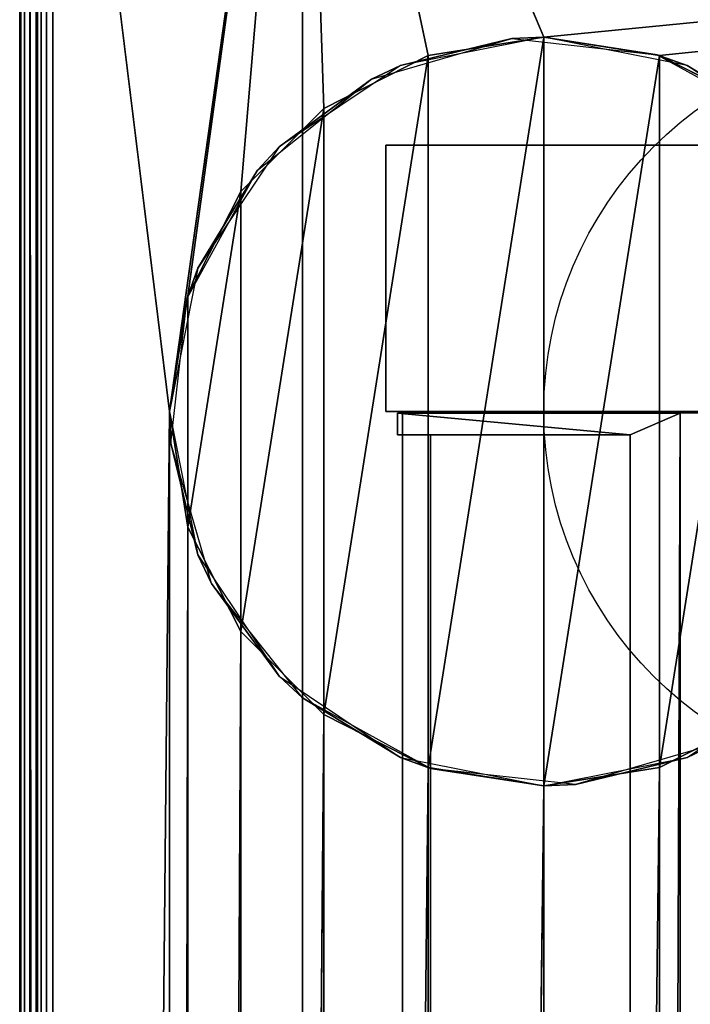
# Model space of a CAD drawing. Header units: millimetres. Extents: x -10 to 413, y -827 to 10.
# Tile 40 of 48: x 0 to 40, y -95 to -35. Entities that reach past the tile are written whole.
import ezdxf

# ---------------------------------------------------------------- set-up
doc = ezdxf.new("R2010")
doc.units = ezdxf.units.MM
doc.header["$MEASUREMENT"] = 0
for name, color, linetype, lineweight in [('0 Misc', 7, 'Continuous', 35), ('10 Raster Images', 7, 'Continuous', 35), ('5 Hatches', 7, 'Continuous', 35)]:
    doc.layers.add(name, color=color, linetype=linetype, lineweight=lineweight)

msp = doc.modelspace()

# ---------------------------------------------------------------- linework, layer by layer
at = {"layer": '0 Misc', "color": 160, "linetype": 'Continuous', "lineweight": 25}
for p, q in [((0, -1, 719.277), (0, -799, 719.277)), ((0, -799, 699.277), (0, -1, 699.277)), ((1, -799, 720.277), (1, -1, 720.277)), ((1, -781, 13.277), (1, -2, 13.277)), ((1, -2, 698.277), (1, -781, 698.277)), ((2, -2, 12.277), (2, -781, 12.277)), ((9, -59, 12.277), (2, -2, 12.277)), ((9, -59, 12.277), (17, -2, 12.277)), ((10.101, -52.047, 12.277), (17, -2, 12.277)), ((13.297, -45.775, 12.277), (17, -2, 12.277)), ((18.275, -40.797, 12.277), (17, -2, 12.277)), ((24.547, -37.601, 12.277), (17, -2, 12.277)), ((31.5, -36.5, 12.277), (17, -2, 12.277)), ((31.5, -36.5, 12.277), (383, -2, 12.277)), ((38.453, -37.601, 12.277), (383, -2, 12.277)), ((17, -715, 34.777), (17, -17, 34.777)), ((17, -781, 698.277), (17, -17, 698.277)), ((17, -17, 698.277), (17, -715.707, 34.484)), ((17, -17, 698.277), (17, -715.454, 34.668)), ((17, -17, 698.277), (17, -715.156, 34.765)), ((17, -17, 698.277), (17, -715, 34.777)), ((24.547, -80.399, 0.277), (31.5, -36.5, 0.277)), ((31.5, -81.5, 0.277), (31.5, -36.5, 0.277)), ((18.275, -77.203, 0.277), (24.547, -37.601, 0.277)), ((24.547, -80.399, 0.277), (24.547, -37.601, 0.277)), ((31.5, -81.5, 0.277), (38.453, -37.601, 0.277)), ((38.453, -80.399, 0.277), (38.453, -37.601, 0.277)), ((13.297, -72.225, 0.277), (18.275, -40.797, 0.277)), ((18.275, -77.203, 0.277), (18.275, -40.797, 0.277)), ((38.453, -80.399, 0.277), (44.725, -40.797, 0.277)), ((22, -43, 667.277), (378, -43, 667.277)), ((22, -43, 69.777), (22, -43, 667.277)), ((378, -43, 69.777), (22, -43, 69.777)), ((22, -59, 667.277), (22, -43, 667.277)), ((22, -59, 69.777), (22, -43, 69.777)), ((10.101, -65.953, 0.277), (13.297, -45.775, 0.277)), ((13.297, -72.225, 0.277), (13.297, -45.775, 0.277)), ((10.101, -65.953, 0.277), (10.101, -52.047, 0.277)), ((2, -781, 12.277), (9, -59, 12.277)), ((9, -59, 12.277), (9, -685, 12.277)), ((378, -59, 667.277), (22, -59, 667.277)), ((22, -59, 69.777), (378, -59, 69.777)), ((22, -59, 667.277), (22, -59, 69.777)), ((22, -59, 69.777), (377, -59, 70.277)), ((22, -59, 667.277), (23, -59, 70.277)), ((23, -59, 70.277), (22, -59, 69.777)), ((22, -59, 667.277), (23, -59, 93.277)), ((22, -59, 667.277), (40.5, -59, 428.277)), ((22, -59, 667.277), (40.5, -59, 451.277)), ((22.7, -59.1, 665.277), (39.7, -59.1, 665.277)), ((22.7, -60.4, 665.277), (22.7, -59.1, 665.277)), ((22.7, -60.4, 93.277), (22.7, -59.1, 93.277)), ((22.7, -59.1, 665.277), (22.7, -59.1, 93.277)), ((22.7, -59.1, 93.277), (23, -59.1, 93.277)), ((22.7, -59.1, 665.277), (36.7, -60.4, 665.277)), ((23, -59.1, 93.277), (22.7, -59.1, 665.277)), ((39.7, -59.1, 93.277), (22.7, -59.1, 665.277)), ((23, -59.1, 93.277), (23, -59, 93.277)), ((23, -59, 93.277), (377, -59, 93.277)), ((377, -59, 70.277), (23, -59, 70.277)), ((23, -783, 70.277), (23, -59, 70.277)), ((23, -59, 70.277), (23, -59, 93.277)), ((23, -59, 93.277), (39.7, -59.1, 93.277)), ((23, -59, 70.277), (23, -782.9, 93.277)), ((23, -59, 70.277), (23, -781.6, 93.277)), ((23, -59, 70.277), (23, -60.4, 93.277)), ((23, -59, 70.277), (23, -59.1, 93.277)), ((23, -59, 93.277), (359.5, -59, 428.277)), ((40.5, -59, 428.277), (23, -59, 93.277)), ((23, -59.1, 93.277), (39.7, -59.1, 93.277)), ((23, -60.4, 93.277), (23, -59.1, 93.277)), ((36.7, -781.6, 665.277), (39.7, -59.1, 665.277)), ((39.7, -59.1, 665.277), (36.7, -60.4, 665.277)), ((377, -59, 93.277), (39.7, -59.1, 93.277)), ((39.7, -59.1, 93.277), (39.7, -782.9, 93.277)), ((39.7, -59.1, 665.277), (39.7, -782.9, 665.277)), ((39.7, -59.1, 665.277), (39.7, -59.1, 93.277)), ((36.7, -60.4, 665.277), (22.7, -60.4, 665.277)), ((23, -60.4, 93.277), (22.7, -60.4, 93.277)), ((22.7, -60.4, 665.277), (22.7, -60.4, 93.277)), ((22.7, -60.4, 93.277), (24.7, -60.4, 94.577)), ((22.7, -60.4, 665.277), (24.7, -60.4, 94.577)), ((23, -781.6, 93.277), (23, -60.4, 93.277)), ((24.7, -60.4, 93.277), (23, -60.4, 93.277)), ((23, -60.4, 93.277), (24.7, -60.4, 94.577)), ((24.7, -781.6, 93.277), (24.7, -60.4, 93.277)), ((24.7, -60.4, 94.577), (36.7, -60.4, 94.577)), ((24.7, -60.4, 93.277), (24.7, -60.4, 94.577)), ((24.7, -60.4, 94.577), (24.7, -781.6, 94.577)), ((24.7, -60.4, 94.577), (36.7, -60.4, 665.277)), ((36.7, -781.6, 665.277), (36.7, -60.4, 665.277)), ((36.7, -60.4, 665.277), (36.7, -60.4, 94.577)), ((36.7, -60.4, 94.577), (36.7, -781.6, 94.577)), ((9, -685, 12.277), (10.101, -65.953, 12.277)), ((10.101, -678.047, 12.277), (10.101, -65.953, 12.277)), ((10.101, -678.047, 12.277), (13.297, -72.225, 12.277)), ((13.297, -671.775, 12.277), (13.297, -72.225, 12.277)), ((13.297, -671.775, 12.277), (18.275, -77.203, 12.277)), ((18.275, -666.797, 12.277), (18.275, -77.203, 12.277)), ((18.275, -666.797, 12.277), (24.547, -80.399, 12.277)), ((24.547, -663.601, 12.277), (24.547, -80.399, 12.277)), ((31.5, -662.5, 12.277), (38.453, -80.399, 12.277)), ((38.453, -663.601, 12.277), (38.453, -80.399, 12.277)), ((24.547, -663.601, 12.277), (31.5, -81.5, 12.277)), ((31.5, -662.5, 12.277), (31.5, -81.5, 12.277))]:
    msp.add_line(p, q, dxfattribs=at).dxf.unprotected_set("ltscale", 0)
for centre in [(54, -59, 0.277), (54, -59, 12.277)]:
    msp.add_circle(centre, 22.5, dxfattribs=at).dxf.unprotected_set("ltscale", 0)
at = {"layer": '0 Misc', "color": 7, "lineweight": 25}
for points, invisible_edges in [([(0, -1, 719.277), (0, -799, 699.277), (0, -799, 719.277)], 1), ([(0, -1, 719.277), (0, -1, 699.277), (0, -799, 699.277)], 12), ([(0.076, -799, 698.894), (0, -1, 699.277), (0.076, -1, 698.894)], 1), ([(0.076, -799, 698.894), (0, -799, 699.277), (0, -1, 699.277)], 12), ([(0, -1, 719.277), (0.076, -799, 719.659), (0.076, -1, 719.659)], 1), ([(0, -1, 719.277), (0, -799, 719.277), (0.076, -799, 719.659)], 12), ([(0.293, -799, 698.57), (0.076, -1, 698.894), (0.293, -1, 698.57)], 1), ([(0.293, -799, 698.57), (0.076, -799, 698.894), (0.076, -1, 698.894)], 12), ([(0.293, -799, 719.984), (0.076, -1, 719.659), (0.076, -799, 719.659)], 1), ([(0.293, -799, 719.984), (0.293, -1, 719.984), (0.076, -1, 719.659)], 12), ([(0.617, -799, 698.353), (0.293, -1, 698.57), (0.617, -1, 698.353)], 1), ([(0.617, -799, 698.353), (0.293, -799, 698.57), (0.293, -1, 698.57)], 12), ([(0.617, -799, 720.201), (0.293, -1, 719.984), (0.293, -799, 719.984)], 1), ([(0.617, -799, 720.201), (0.617, -1, 720.201), (0.293, -1, 719.984)], 12), ([(1, -799, 698.277), (0.617, -1, 698.353), (1, -781, 698.277)], 1), ([(1, -799, 698.277), (0.617, -799, 698.353), (0.617, -1, 698.353)], 12), ([(0.617, -1, 698.353), (1, -2, 698.277), (1, -781, 698.277)], 12), ([(1, -799, 720.277), (0.617, -1, 720.201), (0.617, -799, 720.201)], 1), ([(1, -799, 720.277), (1, -1, 720.277), (0.617, -1, 720.201)], 12), ([(383, -715, 34.777), (17, -17, 34.777), (17, -715, 34.777)], 1), ([(383, -715, 34.777), (383, -17, 34.777), (17, -17, 34.777)], 12), ([(378, -43, 667.277), (22, -43, 69.777), (22, -43, 667.277)], 1), ([(378, -43, 667.277), (378, -43, 69.777), (22, -43, 69.777)], 12), ([(378, -59, 667.277), (22, -43, 667.277), (22, -59, 667.277)], 1), ([(378, -59, 667.277), (378, -43, 667.277), (22, -43, 667.277)], 12), ([(22, -59, 69.777), (378, -43, 69.777), (378, -59, 69.777)], 1), ([(22, -59, 69.777), (22, -43, 69.777), (378, -43, 69.777)], 12), ([(22, -59, 667.277), (22, -43, 69.777), (22, -59, 69.777)], 1), ([(22, -59, 667.277), (22, -43, 667.277), (22, -43, 69.777)], 12), ([(22.7, -60.4, 93.277), (22.7, -59.1, 665.277), (22.7, -59.1, 93.277)], 1), ([(22.7, -60.4, 93.277), (22.7, -60.4, 665.277), (22.7, -59.1, 665.277)], 12), ([(23, -60.4, 93.277), (22.7, -59.1, 93.277), (23, -59.1, 93.277)], 1), ([(23, -60.4, 93.277), (22.7, -60.4, 93.277), (22.7, -59.1, 93.277)], 12), ([(39.7, -59.1, 93.277), (39.7, -782.9, 665.277), (39.7, -782.9, 93.277)], 1), ([(39.7, -59.1, 93.277), (39.7, -59.1, 665.277), (39.7, -782.9, 665.277)], 12), ([(24.7, -60.4, 93.277), (23, -781.6, 93.277), (24.7, -781.6, 93.277)], 1), ([(24.7, -60.4, 93.277), (23, -60.4, 93.277), (23, -781.6, 93.277)], 12), ([(24.7, -781.6, 94.577), (24.7, -60.4, 93.277), (24.7, -781.6, 93.277)], 1), ([(24.7, -781.6, 94.577), (24.7, -60.4, 94.577), (24.7, -60.4, 93.277)], 12), ([(36.7, -781.6, 94.577), (24.7, -60.4, 94.577), (24.7, -781.6, 94.577)], 1), ([(36.7, -781.6, 94.577), (36.7, -60.4, 94.577), (24.7, -60.4, 94.577)], 12), ([(36.7, -781.6, 94.577), (36.7, -60.4, 665.277), (36.7, -60.4, 94.577)], 1), ([(36.7, -781.6, 94.577), (36.7, -781.6, 665.277), (36.7, -60.4, 665.277)], 12)]:
    msp.add_3dface(points, dxfattribs=dict(at, invisible_edges=invisible_edges))
at = {"layer": '0 Misc', "color": 164, "lineweight": 25}
for points, invisible_edges in [([(1, -781, 13.277), (1.076, -2, 12.894), (1.076, -781, 12.894)], 1), ([(1, -781, 13.277), (1, -2, 13.277), (1.076, -2, 12.894)], 12), ([(1.293, -2, 12.57), (1.076, -781, 12.894), (1.076, -2, 12.894)], 1), ([(1.293, -2, 12.57), (1.293, -781, 12.57), (1.076, -781, 12.894)], 12), ([(1.617, -2, 12.353), (1.293, -781, 12.57), (1.293, -2, 12.57)], 1), ([(1.617, -2, 12.353), (1.617, -781, 12.353), (1.293, -781, 12.57)], 12), ([(2, -2, 12.277), (1.617, -781, 12.353), (1.617, -2, 12.353)], 1), ([(2, -2, 12.277), (2, -781, 12.277), (1.617, -781, 12.353)], 12)]:
    msp.add_3dface(points, dxfattribs=dict(at, invisible_edges=invisible_edges))
for points in [[(2, -2, 12.277), (9, -59, 12.277), (2, -781, 12.277)], [(9, -59, 12.277), (2, -2, 12.277), (17, -2, 12.277)], [(9, -59, 12.277), (17, -2, 12.277), (10.101, -52.047, 12.277)], [(10.101, -52.047, 12.277), (17, -2, 12.277), (13.297, -45.775, 12.277)], [(13.297, -45.775, 12.277), (17, -2, 12.277), (18.275, -40.797, 12.277)], [(18.275, -40.797, 12.277), (17, -2, 12.277), (24.547, -37.601, 12.277)], [(24.547, -37.601, 12.277), (17, -2, 12.277), (31.5, -36.5, 12.277)], [(31.5, -36.5, 12.277), (17, -2, 12.277), (383, -2, 12.277)], [(31.5, -36.5, 12.277), (383, -2, 12.277), (38.453, -37.601, 12.277)], [(38.453, -37.601, 12.277), (383, -2, 12.277), (44.725, -40.797, 12.277)], [(29.588, -36.581, 12.277), (22.89, -38.213, 0.277), (21.154, -39.02, 12.277)], [(29.588, -36.581, 12.277), (31.5, -36.5, 0.277), (22.89, -38.213, 0.277)], [(24.547, -80.399, 0.277), (24.547, -37.601, 0.277), (31.5, -36.5, 0.277)], [(24.547, -80.399, 0.277), (31.5, -36.5, 0.277), (31.5, -81.5, 0.277)], [(38.312, -37.556, 12.277), (31.5, -36.5, 0.277), (29.588, -36.581, 12.277)], [(38.312, -37.556, 12.277), (40.11, -38.213, 0.277), (31.5, -36.5, 0.277)], [(31.5, -81.5, 0.277), (31.5, -36.5, 0.277), (38.453, -37.601, 0.277)], [(18.275, -77.203, 0.277), (18.275, -40.797, 0.277), (24.547, -37.601, 0.277)], [(18.275, -77.203, 0.277), (24.547, -37.601, 0.277), (24.547, -80.399, 0.277)], [(31.5, -81.5, 0.277), (38.453, -37.601, 0.277), (38.453, -80.399, 0.277)], [(46, -41.795, 12.277), (40.11, -38.213, 0.277), (38.312, -37.556, 12.277)], [(38.453, -80.399, 0.277), (38.453, -37.601, 0.277), (44.725, -40.797, 0.277)], [(21.154, -39.02, 12.277), (22.89, -38.213, 0.277), (15.59, -43.09, 0.277)], [(46, -41.795, 12.277), (47.41, -43.09, 0.277), (40.11, -38.213, 0.277)], [(21.154, -39.02, 12.277), (15.59, -43.09, 0.277), (14.295, -44.5, 12.277)], [(13.297, -72.225, 0.277), (13.297, -45.775, 0.277), (18.275, -40.797, 0.277)], [(13.297, -72.225, 0.277), (18.275, -40.797, 0.277), (18.275, -77.203, 0.277)], [(38.453, -80.399, 0.277), (44.725, -40.797, 0.277), (44.725, -77.203, 0.277)], [(14.295, -44.5, 12.277), (15.59, -43.09, 0.277), (10.713, -50.39, 0.277)], [(14.295, -44.5, 12.277), (10.713, -50.39, 0.277), (10.056, -52.188, 12.277)], [(10.101, -65.953, 0.277), (10.101, -52.047, 0.277), (13.297, -45.775, 0.277)], [(10.101, -65.953, 0.277), (13.297, -45.775, 0.277), (13.297, -72.225, 0.277)], [(10.056, -52.188, 12.277), (10.713, -50.39, 0.277), (9, -59, 0.277)], [(10.101, -52.047, 0.277), (10.101, -65.953, 0.277), (9, -59, 0.277)], [(10.056, -52.188, 12.277), (9, -59, 0.277), (9.081, -60.912, 12.277)], [(9, -685, 12.277), (2, -781, 12.277), (9, -59, 12.277)], [(9, -59, 0.277), (10.713, -67.61, 0.277), (9.081, -60.912, 12.277)], [(10.101, -65.953, 12.277), (9, -685, 12.277), (9, -59, 12.277)], [(10.713, -67.61, 0.277), (11.52, -69.346, 12.277), (9.081, -60.912, 12.277)], [(9, -685, 12.277), (10.101, -65.953, 12.277), (10.101, -678.047, 12.277)], [(10.101, -678.047, 12.277), (10.101, -65.953, 12.277), (13.297, -72.225, 12.277)], [(15.59, -74.91, 0.277), (11.52, -69.346, 12.277), (10.713, -67.61, 0.277)], [(17, -76.205, 12.277), (11.52, -69.346, 12.277), (15.59, -74.91, 0.277)], [(10.101, -678.047, 12.277), (13.297, -72.225, 12.277), (13.297, -671.775, 12.277)], [(13.297, -671.775, 12.277), (13.297, -72.225, 12.277), (18.275, -77.203, 12.277)], [(17, -76.205, 12.277), (15.59, -74.91, 0.277), (22.89, -79.787, 0.277)], [(41.846, -78.98, 12.277), (40.11, -79.787, 0.277), (47.41, -74.91, 0.277)], [(17, -76.205, 12.277), (22.89, -79.787, 0.277), (24.688, -80.444, 12.277)], [(13.297, -671.775, 12.277), (18.275, -77.203, 12.277), (18.275, -666.797, 12.277)], [(18.275, -666.797, 12.277), (18.275, -77.203, 12.277), (24.547, -80.399, 12.277)], [(38.453, -663.601, 12.277), (38.453, -80.399, 12.277), (44.725, -77.203, 12.277)], [(38.453, -663.601, 12.277), (44.725, -77.203, 12.277), (44.725, -666.797, 12.277)], [(33.412, -81.419, 12.277), (40.11, -79.787, 0.277), (41.846, -78.98, 12.277)], [(24.688, -80.444, 12.277), (22.89, -79.787, 0.277), (31.5, -81.5, 0.277)], [(33.412, -81.419, 12.277), (31.5, -81.5, 0.277), (40.11, -79.787, 0.277)], [(18.275, -666.797, 12.277), (24.547, -80.399, 12.277), (24.547, -663.601, 12.277)], [(24.547, -663.601, 12.277), (24.547, -80.399, 12.277), (31.5, -81.5, 12.277)], [(24.688, -80.444, 12.277), (31.5, -81.5, 0.277), (33.412, -81.419, 12.277)], [(31.5, -662.5, 12.277), (31.5, -81.5, 12.277), (38.453, -80.399, 12.277)], [(31.5, -662.5, 12.277), (38.453, -80.399, 12.277), (38.453, -663.601, 12.277)], [(24.547, -663.601, 12.277), (31.5, -81.5, 12.277), (31.5, -662.5, 12.277)]]:
    msp.add_3dface(points, dxfattribs=at)
at = {"layer": '0 Misc', "color": 7, "lineweight": 25}
for points in [[(17, -781, 698.277), (17, -715.707, 34.484), (17, -17, 698.277)], [(17, -17, 698.277), (17, -715.707, 34.484), (17, -715.454, 34.668)], [(17, -17, 698.277), (17, -715.454, 34.668), (17, -715.156, 34.765)], [(17, -17, 698.277), (17, -715.156, 34.765), (17, -715, 34.777)], [(17, -17, 698.277), (17, -715, 34.777), (17, -17, 34.777)], [(383, -17, 698.277), (17, -781, 698.277), (17, -17, 698.277)], [(17, -781, 698.277), (383, -17, 698.277), (383, -781, 698.277)], [(378, -59, 69.777), (377, -59, 70.277), (22, -59, 69.777)], [(22, -59, 69.777), (23, -59, 70.277), (22, -59, 667.277)], [(23, -59, 70.277), (22, -59, 69.777), (377, -59, 70.277)], [(22, -59, 667.277), (23, -59, 70.277), (23, -59, 93.277)], [(22, -59, 667.277), (23, -59, 93.277), (40.5, -59, 428.277)], [(22, -59, 667.277), (40.5, -59, 428.277), (40.5, -59, 451.277)], [(22, -59, 667.277), (40.5, -59, 451.277), (378, -59, 667.277)], [(36.7, -60.4, 665.277), (22.7, -59.1, 665.277), (22.7, -60.4, 665.277)], [(22.7, -59.1, 665.277), (36.7, -60.4, 665.277), (39.7, -59.1, 665.277)], [(22.7, -59.1, 665.277), (23, -59.1, 93.277), (22.7, -59.1, 93.277)], [(23, -59.1, 93.277), (22.7, -59.1, 665.277), (39.7, -59.1, 93.277)], [(39.7, -59.1, 93.277), (22.7, -59.1, 665.277), (39.7, -59.1, 665.277)], [(39.7, -59.1, 93.277), (23, -59, 93.277), (23, -59.1, 93.277)], [(23, -59, 93.277), (39.7, -59.1, 93.277), (377, -59, 93.277)], [(377, -59, 70.277), (23, -783, 70.277), (23, -59, 70.277)], [(23, -783, 70.277), (377, -59, 70.277), (112.5, -742, 70.277)], [(23, -783, 70.277), (23, -782.9, 93.277), (23, -59, 70.277)], [(23, -59, 70.277), (23, -782.9, 93.277), (23, -781.6, 93.277)], [(23, -59, 70.277), (23, -781.6, 93.277), (23, -60.4, 93.277)], [(23, -59, 70.277), (23, -60.4, 93.277), (23, -59.1, 93.277)], [(23, -59, 70.277), (23, -59.1, 93.277), (23, -59, 93.277)], [(377, -59, 93.277), (359.5, -59, 428.277), (23, -59, 93.277)], [(40.5, -59, 428.277), (23, -59, 93.277), (359.5, -59, 428.277)], [(36.7, -781.6, 665.277), (39.7, -782.9, 665.277), (39.7, -59.1, 665.277)], [(39.7, -59.1, 665.277), (36.7, -60.4, 665.277), (36.7, -781.6, 665.277)], [(377, -59, 93.277), (39.7, -59.1, 93.277), (39.7, -782.9, 93.277)], [(377, -59, 93.277), (39.7, -782.9, 93.277), (377, -783, 93.277)], [(23, -60.4, 93.277), (24.7, -60.4, 94.577), (22.7, -60.4, 93.277)], [(22.7, -60.4, 93.277), (24.7, -60.4, 94.577), (22.7, -60.4, 665.277)], [(22.7, -60.4, 665.277), (24.7, -60.4, 94.577), (36.7, -60.4, 665.277)], [(24.7, -60.4, 94.577), (23, -60.4, 93.277), (24.7, -60.4, 93.277)], [(36.7, -60.4, 665.277), (24.7, -60.4, 94.577), (36.7, -60.4, 94.577)]]:
    msp.add_3dface(points, dxfattribs=at)
at = {"layer": '10 Raster Images', "color": 160, "linetype": 'Continuous', "lineweight": 25}
for p, q in [((2, -2, 12.277), (2, -781, 12.277)), ((17, -781, 698.277), (17, -17, 698.277)), ((17, -17, 34.777), (17, -715, 34.777)), ((17, -17, 698.277), (17, -781, 698.277)), ((31.5, -36.5, 0.277), (24.547, -37.601, 0.277)), ((24.547, -37.601, 12.277), (31.5, -36.5, 12.277)), ((38.453, -37.601, 0.277), (31.5, -36.5, 0.277)), ((31.5, -36.5, 12.277), (38.453, -37.601, 12.277)), ((24.547, -37.601, 0.277), (18.275, -40.797, 0.277)), ((18.275, -40.797, 12.277), (24.547, -37.601, 12.277)), ((44.725, -40.797, 0.277), (38.453, -37.601, 0.277)), ((38.453, -37.601, 12.277), (44.725, -40.797, 12.277)), ((18.275, -40.797, 0.277), (13.297, -45.775, 0.277)), ((13.297, -45.775, 12.277), (18.275, -40.797, 12.277)), ((13.297, -45.775, 0.277), (10.101, -52.047, 0.277)), ((10.101, -52.047, 12.277), (13.297, -45.775, 12.277)), ((10.101, -52.047, 0.277), (9, -59, 0.277)), ((9, -59, 12.277), (10.101, -52.047, 12.277)), ((9, -59, 0.277), (10.101, -65.953, 0.277)), ((10.101, -65.953, 12.277), (9, -59, 12.277)), ((378, -59, 69.777), (22, -59, 69.777)), ((22, -59, 69.777), (22, -59, 667.277)), ((22, -59, 667.277), (378, -59, 667.277)), ((22.7, -60.4, 665.277), (22.7, -59.1, 665.277)), ((22.7, -59.1, 665.277), (39.7, -59.1, 665.277)), ((22.7, -59.1, 665.277), (22.7, -59.1, 93.277)), ((22.7, -59.1, 93.277), (23, -59.1, 93.277)), ((39.7, -59.1, 665.277), (22.7, -59.1, 665.277)), ((23, -59.1, 93.277), (23, -59, 93.277)), ((23, -59, 93.277), (377, -59, 93.277)), ((377, -59, 70.277), (23, -59, 70.277)), ((23, -59, 70.277), (23, -783, 70.277)), ((23, -783, 70.277), (23, -59, 70.277)), ((23, -59, 70.277), (23, -59, 93.277)), ((23, -59, 93.277), (23, -59.1, 93.277)), ((377, -59, 93.277), (23, -59, 93.277)), ((23, -59, 70.277), (377, -59, 70.277)), ((23, -59, 93.277), (23, -59, 70.277)), ((39.7, -59.1, 93.277), (23, -59.1, 93.277)), ((23, -59.1, 93.277), (23, -60.4, 93.277)), ((23, -59.1, 93.277), (39.7, -59.1, 93.277)), ((39.7, -782.9, 93.277), (39.7, -59.1, 93.277)), ((39.7, -59.1, 665.277), (39.7, -782.9, 665.277)), ((39.7, -59.1, 93.277), (39.7, -59.1, 665.277)), ((36.7, -60.4, 665.277), (22.7, -60.4, 665.277)), ((23, -60.4, 93.277), (22.7, -60.4, 93.277)), ((22.7, -60.4, 93.277), (22.7, -60.4, 665.277)), ((22.7, -60.4, 665.277), (36.7, -60.4, 665.277)), ((23, -60.4, 93.277), (23, -781.6, 93.277)), ((24.7, -60.4, 93.277), (23, -60.4, 93.277)), ((36.7, -60.4, 94.577), (24.7, -60.4, 94.577)), ((24.7, -60.4, 94.577), (24.7, -60.4, 93.277)), ((36.7, -781.6, 665.277), (36.7, -60.4, 665.277)), ((36.7, -60.4, 665.277), (36.7, -60.4, 94.577)), ((10.101, -65.953, 0.277), (13.297, -72.225, 0.277)), ((13.297, -72.225, 12.277), (10.101, -65.953, 12.277)), ((13.297, -72.225, 0.277), (18.275, -77.203, 0.277)), ((18.275, -77.203, 12.277), (13.297, -72.225, 12.277)), ((18.275, -77.203, 0.277), (24.547, -80.399, 0.277)), ((24.547, -80.399, 12.277), (18.275, -77.203, 12.277)), ((38.453, -80.399, 0.277), (44.725, -77.203, 0.277)), ((44.725, -77.203, 12.277), (38.453, -80.399, 12.277)), ((24.547, -80.399, 0.277), (31.5, -81.5, 0.277)), ((31.5, -81.5, 12.277), (24.547, -80.399, 12.277)), ((31.5, -81.5, 0.277), (38.453, -80.399, 0.277)), ((38.453, -80.399, 12.277), (31.5, -81.5, 12.277))]:
    msp.add_line(p, q, dxfattribs=at).dxf.unprotected_set("ltscale", 0)
at = {"layer": '5 Hatches', "color": 7, "lineweight": 25}
for points, invisible_edges in [([(399, -799, 720.277), (1, -1, 720.277), (1, -799, 720.277)], 1), ([(399, -799, 720.277), (399, -1, 720.277), (1, -1, 720.277)], 12), ([(1, -781, 698.277), (1, -2, 13.277), (1, -781, 13.277)], 1), ([(1, -781, 698.277), (1, -2, 698.277), (1, -2, 13.277)], 12)]:
    msp.add_3dface(points, dxfattribs=dict(at, invisible_edges=invisible_edges))

doc.saveas('drawing.dxf')
